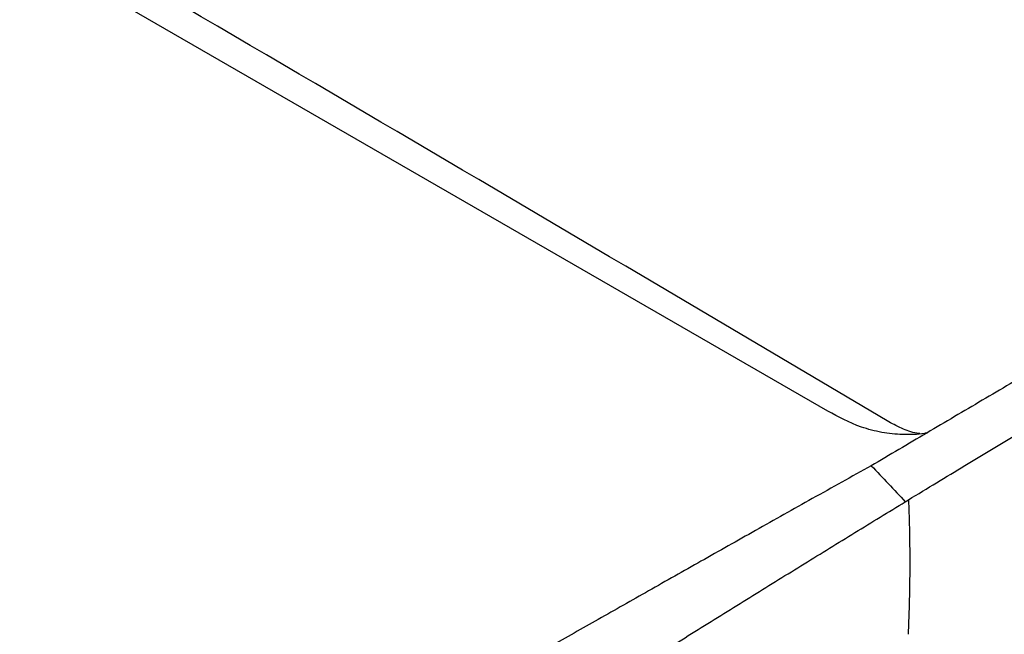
# Model space of a CAD drawing. Header units: millimetres. Extents: x -0.41 to 0.79, y -0.23 to 0.59.
# Tile 50 of 83: x 0.6388 to 0.6826, y -0.0423 to -0.0149. Entities that reach past the tile are written whole.
import ezdxf

# ---------------------------------------------------------------- set-up
doc = ezdxf.new("R2010")
doc.units = ezdxf.units.MM

msp = doc.modelspace()

# ---------------------------------------------------------------- linework, layer by layer
at = {"color": 7, "linetype": 'Continuous', "lineweight": 25}
for p, q in [((0.674766, -0.032368), (0.580206, 0.022221)), ((0.676854, -0.034721), (0.67671, -0.034806)), ((0.678224, -0.036411), (0.678366, -0.036324))]:
    msp.add_line(p, q, dxfattribs=at)
for points, knots in [([(0.677411, -0.032806), (0.661891, -0.023601), (0.64637, -0.014432), (0.615333, 0.003485), (0.599818, 0.012233), (0.584305, 0.020943)], [0, 0, 0, 0, 0.5, 0.5, 1, 1, 1, 1]), ([(0.678366, -0.036324), (0.679202, -0.035815), (0.68083, -0.034824), (0.683207, -0.033386), (0.685454, -0.032033), (0.687572, -0.030764), (0.68956, -0.029579), (0.691418, -0.028476), (0.693147, -0.027455), (0.694745, -0.026514), (0.696214, -0.025652), (0.697553, -0.02487), (0.698763, -0.024165), (0.703213, -0.02158), (0.7108, -0.017238), (0.719077, -0.012628), (0.724769, -0.009514), (0.728077, -0.007719), (0.731543, -0.005855), (0.735169, -0.003924), (0.738953, -0.001928), (0.742895, 0.000131), (0.746996, 0.002249), (0.751254, 0.004424), (0.755671, 0.006653), (0.760245, 0.008935), (0.763347, 0.010457), (0.764924, 0.011231)], [0, 0, 0, 0, 0.028991, 0.056479, 0.082466, 0.10695, 0.129933, 0.151415, 0.171395, 0.189873, 0.20685, 0.222327, 0.236302, 0.248776, 0.376607, 0.499202, 0.535561, 0.573752, 0.613777, 0.655635, 0.699326, 0.744852, 0.792211, 0.841405, 0.892434, 0.945299, 1, 1, 1, 1]), ([(0.751891, 0.007854), (0.751105, 0.007428), (0.749533, 0.006576), (0.74717, 0.00529), (0.744802, 0.003998), (0.742431, 0.0027), (0.740055, 0.001395), (0.737675, 0.000084), (0.735291, -0.001233), (0.732903, -0.002557), (0.73051, -0.003886), (0.728113, -0.005223), (0.725713, -0.006565), (0.723308, -0.007914), (0.720899, -0.009269), (0.718485, -0.01063), (0.716068, -0.011998), (0.713647, -0.013372), (0.711222, -0.014752), (0.708793, -0.016138), (0.706359, -0.017531), (0.703922, -0.018929), (0.701481, -0.020334), (0.699036, -0.021745), (0.696587, -0.023162), (0.694134, -0.024586), (0.691677, -0.026015), (0.689216, -0.027451), (0.686751, -0.028892), (0.684283, -0.03034), (0.68181, -0.031794), (0.679334, -0.033254), (0.677681, -0.034232), (0.676854, -0.034721)], [0, 0, 0, 0, 0.032072, 0.064155, 0.09625, 0.128358, 0.160477, 0.192608, 0.224751, 0.256906, 0.289073, 0.321253, 0.353446, 0.38565, 0.417868, 0.450098, 0.48234, 0.514596, 0.546864, 0.579145, 0.611439, 0.643746, 0.676066, 0.708399, 0.740746, 0.773106, 0.805479, 0.837865, 0.870265, 0.902678, 0.935105, 0.967546, 1, 1, 1, 1]), ([(0.630866, -0.092914), (0.635353, -0.08879), (0.639868, -0.084755), (0.648938, -0.076875), (0.653495, -0.073029), (0.662654, -0.065524), (0.667257, -0.061865), (0.676487, -0.054746), (0.681117, -0.051286), (0.690407, -0.044566), (0.695068, -0.041303), (0.704395, -0.034992), (0.709063, -0.031943), (0.723081, -0.023114), (0.732442, -0.017649), (0.741825, -0.012618)], [0, 0, 0, 0, 0.125, 0.125, 0.25, 0.25, 0.375, 0.375, 0.5, 0.5, 0.625, 0.625, 0.75, 0.75, 1, 1, 1, 1]), ([(0.742138, -0.018037), (0.734333, -0.022246), (0.726524, -0.026763), (0.708566, -0.037856), (0.698427, -0.04464), (0.67827, -0.05917), (0.668253, -0.066917), (0.65029, -0.081764), (0.642311, -0.088711), (0.634417, -0.095937)], [3.1092412, 3.1092412, 3.1092412, 3.1092412, 3.1759593, 3.1759593, 3.2629391, 3.2629391, 3.3499188, 3.3499188, 3.4204698, 3.4204698, 3.4204698, 3.4204698]), ([(0.679226, -0.033331), (0.679177, -0.033341), (0.678819, -0.033418), (0.678109, -0.033431), (0.677152, -0.033336), (0.675962, -0.033021), (0.675242, -0.032628), (0.674766, -0.032368)], [0, 0, 0, 0, 0.030521, 0.224591, 0.411943, 0.611646, 1, 1, 1, 1]), ([(0.678869, -0.033372), (0.678827, -0.033368), (0.678529, -0.033336), (0.678023, -0.03313), (0.677621, -0.032917), (0.677411, -0.032806)], [0, 0, 0, 0, 0.0724088, 0.5157377, 1, 1, 1, 1]), ([(0.676707, -0.034803), (0.675832, -0.035292), (0.674114, -0.036253), (0.671585, -0.037675), (0.669152, -0.039046), (0.666817, -0.040368), (0.664579, -0.041638), (0.662438, -0.042856), (0.660395, -0.04402), (0.65743, -0.045713), (0.653567, -0.047923), (0.648828, -0.05064), (0.644264, -0.05326), (0.64127, -0.054979), (0.639805, -0.05582)], [0, 0, 0, 0, 0.071664, 0.140638, 0.206922, 0.270517, 0.331423, 0.389638, 0.445164, 0.498001, 0.631072, 0.759095, 0.882071, 1, 1, 1, 1]), ([(0.67671, -0.034806), (0.676963, -0.035072), (0.677469, -0.035605), (0.677973, -0.036142), (0.678224, -0.036411)], [0, 0, 0, 0, 0.4999342, 1, 1, 1, 1]), ([(0.64003, -0.060766), (0.640873, -0.060207), (0.642553, -0.059092), (0.645064, -0.057437), (0.647557, -0.055803), (0.65003, -0.05419), (0.652484, -0.052598), (0.654919, -0.051026), (0.657335, -0.049476), (0.659732, -0.047945), (0.66211, -0.046435), (0.664469, -0.044945), (0.666808, -0.043474), (0.669129, -0.042024), (0.67143, -0.040593), (0.673712, -0.039181), (0.675974, -0.037788), (0.677477, -0.036869), (0.678225, -0.036411)], [0, 0, 0, 0, 0.066355, 0.132195, 0.19752, 0.262331, 0.326627, 0.390409, 0.453677, 0.516432, 0.578673, 0.6404, 0.701615, 0.762317, 0.822506, 0.882183, 0.941348, 1, 1, 1, 1]), ([(0.678367, -0.036325), (0.678375, -0.036559), (0.678392, -0.037023), (0.678409, -0.037716), (0.67842, -0.0384), (0.678423, -0.039075), (0.678421, -0.039742), (0.678411, -0.040399), (0.678396, -0.041049), (0.678375, -0.041689), (0.678356, -0.042113), (0.678347, -0.042324)], [0, 0, 0, 0, 0.116613, 0.231791, 0.345561, 0.45795, 0.568983, 0.678683, 0.787072, 0.894171, 1, 1, 1, 1])]:
    msp.add_open_spline(points, degree=3, knots=knots, dxfattribs=at)

doc.saveas('drawing.dxf')
